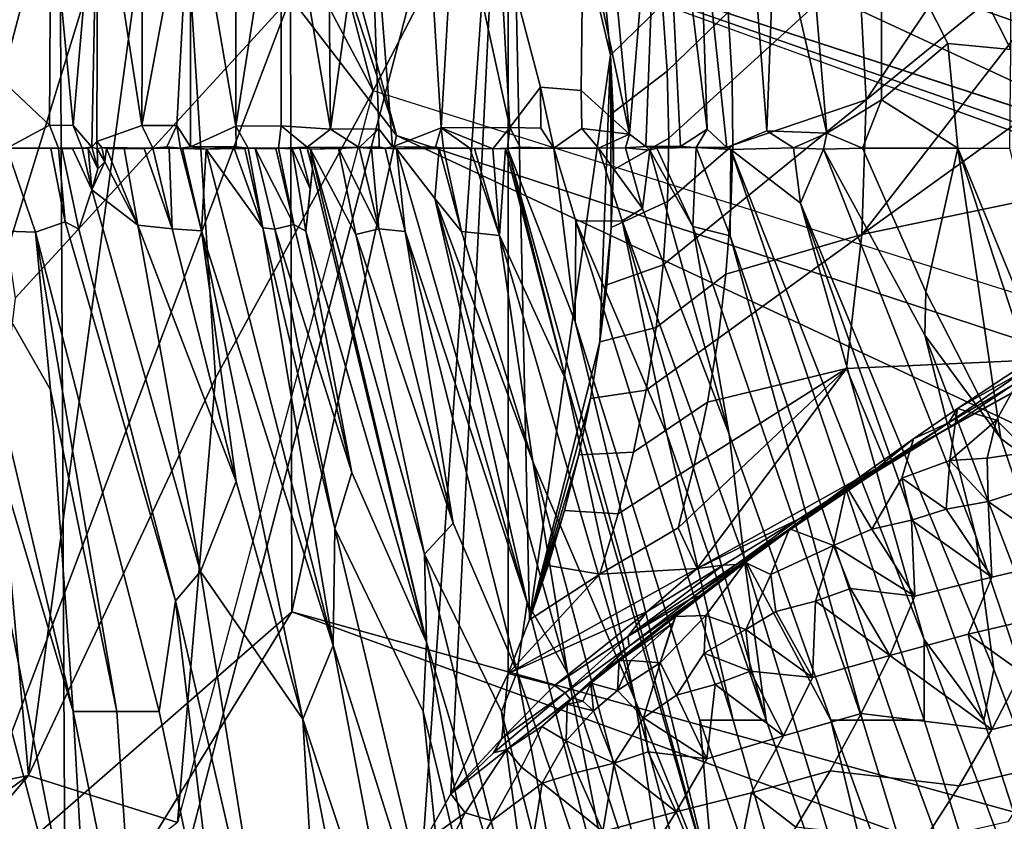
# Model space of a CAD drawing. Header units: millimetres. Extents: x -359 to 363, y -484 to 317.
# Tile 41 of 74: x 20 to 46, y -18 to 3. Entities that reach past the tile are written whole.
import ezdxf

# ---------------------------------------------------------------- set-up
doc = ezdxf.new("R2010")
doc.units = ezdxf.units.MM
doc.layers.add('Layer 01', color=7, linetype='Continuous', true_color=0x000000)

msp = doc.modelspace()

# ---------------------------------------------------------------- linework, layer by layer
at = {"layer": 'Layer 01'}
for points in [[(-0.024, -249.324, 478.999), (22.755, -249.01, 479.032), (20.872, 126.174, 479.028), (-4.469, 126.063, 479.001)], [(49.721, 125.533, 479.137), (20.872, 126.174, 479.028), (22.755, -249.01, 479.032), (51.738, -248.873, 479.149)], [(0.161, -68.421, 399), (-1.931, 105.304, 399.003), (24.164, 104.862, 398.974)], [(48.695, -68.558, 398.888), (0.161, -68.421, 399), (24.164, 104.862, 398.974), (55.413, 104.305, 398.863)], [(27.751, 22.538, 227.615), (-20.753, -28.549, 227.615), (6.164, 34.939, 227.615)], [(27.751, 22.538, 227.615), (29.558, 20.154, 227.615), (-20.753, -28.549, 227.615)], [(29.558, 20.154, 227.615), (30.385, 18.907, 227.615), (-20.753, -28.549, 227.615)], [(31.159, 17.626, 227.615), (-20.753, -28.549, 227.615), (30.385, 18.907, 227.615)], [(31.159, 17.626, 227.615), (31.877, 16.314, 227.615), (-20.753, -28.549, 227.615)], [(30.235, 0.259, 212.316), (28.44, 6.843, 186.519), (24.792, 16.826, 210.568)], [(27.479, 3.847, 227.402), (30.235, 0.259, 212.316), (24.792, 16.826, 210.568)], [(31.877, 16.314, 227.615), (32.54, 14.973, 227.615), (-20.753, -28.549, 227.615)], [(33.146, 13.605, 227.615), (-20.753, -28.549, 227.615), (32.54, 14.973, 227.615)], [(26.236, 14.405, 155.664), (29.628, 1.418, 155.756), (24.411, 11.285, 101.046)], [(26.236, 14.405, 155.664), (32.968, 7.857, 156.191), (29.628, 1.418, 155.756)], [(33.146, 13.605, 227.615), (22.265, -28.018, 227.615), (-20.753, -28.549, 227.615)], [(33.146, 13.605, 227.615), (30.932, -18.155, 227.615), (22.265, -28.018, 227.615)], [(31.652, -16.881, 227.615), (30.932, -18.155, 227.615), (33.146, 13.605, 227.615)], [(31.652, -16.881, 227.615), (33.146, 13.605, 227.615), (33.146, -13.746, 227.615)], [(33.693, -12.353, 227.615), (33.146, 13.605, 227.615), (35.804, 2.352, 227.615)], [(35.671, 3.843, 227.615), (35.804, 2.352, 227.615), (33.146, 13.605, 227.615)], [(33.146, 13.605, 227.615), (33.693, -12.353, 227.615), (33.146, -13.746, 227.615)], [(36.301, 0.293, 337.443), (35.025, 13.766, 324.957), (35.096, 5.975, 332.695)], [(35.025, 13.766, 324.957), (36.301, 0.293, 337.443), (37.115, 10.219, 326.842)], [(18.701, 13.176, 334.186), (18.838, 0.54, 346.777), (21.234, 6.568, 339.873)], [(22.459, 7.937, 338.01), (23.602, 0.518, 344.94), (23.657, 12.584, 332.847)], [(23.657, 12.584, 332.847), (23.602, 0.518, 344.94), (24.883, 7.362, 337.508)], [(26.057, 12.429, 331.871), (24.883, 7.362, 337.508), (26.055, 0.503, 343.799)], [(27.236, 7.995, 335.697), (26.057, 12.429, 331.871), (26.055, 0.503, 343.799)], [(28.402, 12.126, 330.932), (27.236, 7.995, 335.697), (28.517, 0.426, 342.568)], [(29.527, 7.691, 334.72), (28.402, 12.126, 330.932), (28.517, 0.426, 342.568)], [(30.702, 11.685, 330.013), (29.527, 7.691, 334.72), (30.134, -0.04, 342.091), (31.394, 0.46, 340.806)], [(30.702, 11.685, 330.013), (31.394, 0.46, 340.806), (31.77, 6.933, 334.084)], [(17.603, 9.574, 101.19), (24.411, 11.285, 101.046), (19.58, -4.41, 101.13)], [(20.652, -16.398, 101.057), (19.58, -4.41, 101.13), (24.411, 11.285, 101.046)], [(25.521, -6.061, 101.86), (20.652, -16.398, 101.057), (24.411, 11.285, 101.046)], [(25.521, -6.061, 101.86), (24.411, 11.285, 101.046), (29.628, 1.418, 155.756)], [(42.46, 1.187, 249.231), (42.27, 4.697, 249.231), (48.863, 10.705, 271.501)], [(42.46, 1.187, 249.231), (48.863, 10.705, 271.501), (49.5, 6.91, 271.501)], [(39.119, 10.333, 324.976), (38.114, 6.707, 329.502), (38.833, -0.05, 335.623), (39.876, 0.381, 334.226)], [(39.119, 10.333, 324.976), (39.876, 0.381, 334.226), (40.094, 6.156, 328.24)], [(36.301, 0.293, 337.443), (36.729, -0.032, 337.415), (37.115, 10.219, 326.842)], [(37.624, -0.024, 336.657), (37.115, 10.219, 326.842), (36.729, -0.032, 337.415)], [(37.115, 10.219, 326.842), (38.321, 0.419, 335.612), (38.114, 6.707, 329.502)], [(37.115, 10.219, 326.842), (37.624, -0.024, 336.657), (38.321, 0.419, 335.612)], [(18.264, 9.912, 227.048), (20.308, -3.979, 227.266), (27.479, 3.847, 227.402)], [(26.055, 0.503, 343.799), (27.232, 0.511, 343.185), (27.236, 7.995, 335.697)], [(27.236, 7.995, 335.697), (27.232, 0.511, 343.185), (28.517, 0.426, 342.568)], [(21.234, 6.568, 339.873), (21.818, 0.523, 345.687), (22.459, 7.937, 338.01)], [(21.818, 0.523, 345.687), (22.304, -0.043, 346.055), (22.459, 7.937, 338.01)], [(22.459, 7.937, 338.01), (22.304, -0.043, 346.055), (22.432, 0.1, 345.858)], [(22.459, 7.937, 338.01), (22.432, 0.1, 345.858), (23.602, 0.518, 344.94)], [(32.968, 7.857, 156.191), (28.44, 6.843, 186.519), (158.297, -35.488, 128.993)], [(28.517, 0.426, 342.568), (29.777, 0.434, 341.832), (29.527, 7.691, 334.72)], [(30.134, -0.04, 342.091), (29.527, 7.691, 334.72), (29.777, 0.434, 341.832)], [(83.15, -15.453, 147.245), (29.628, 1.418, 155.756), (32.968, 7.857, 156.191)], [(32.968, 7.857, 156.191), (158.297, -35.488, 128.993), (83.15, -15.453, 147.245)], [(23.602, 0.518, 344.94), (24.518, 0.518, 344.524), (24.883, 7.362, 337.508)], [(24.883, 7.362, 337.508), (24.518, 0.518, 344.524), (24.873, -0.039, 344.917)], [(24.883, 7.362, 337.508), (24.873, -0.039, 344.917), (26.055, 0.503, 343.799)], [(31.394, 0.46, 340.806), (33.182, 0.47, 339.598), (31.77, 6.933, 334.084)], [(31.77, 6.933, 334.084), (33.182, 0.47, 339.598), (32.901, 5.644, 334.615)], [(158.297, -35.488, 128.993), (28.44, 6.843, 186.519), (320.207, -95.009, 107.754)], [(198.822, -55.002, 153.526), (28.44, 6.843, 186.519), (30.235, 0.259, 212.316)], [(28.44, 6.843, 186.519), (198.822, -55.002, 153.526), (320.207, -95.009, 107.754)], [(38.833, -0.05, 335.623), (38.114, 6.707, 329.502), (38.321, 0.419, 335.612)], [(49.5, 6.91, 271.501), (49.838, 3.08, 271.501), (42.352, -2.322, 249.231)], [(49.5, 6.91, 271.501), (42.352, -2.322, 249.231), (42.46, 1.187, 249.231)], [(18.838, 0.54, 346.777), (19.959, 1.695, 345.228), (21.234, 6.568, 339.873)], [(21.234, 6.568, 339.873), (19.959, 1.695, 345.228), (21.199, 0.526, 345.929)], [(21.199, 0.526, 345.929), (21.818, 0.523, 345.687), (21.234, 6.568, 339.873)], [(40.094, 6.156, 328.24), (39.876, 0.381, 334.226), (41.434, 0.318, 332.761)], [(40.094, 6.156, 328.24), (41.434, 0.318, 332.761), (41.014, 5.362, 328.13)], [(33.982, 1.52, 337.979), (35.038, 1.433, 337.281), (35.096, 5.975, 332.695), (32.901, 5.644, 334.615)], [(35.096, 5.975, 332.695), (35.038, 1.433, 337.281), (36.301, 0.293, 337.443)], [(42.858, 6.062, 325.491), (41.014, 5.362, 328.13), (41.434, 0.318, 332.761), (42.858, 1.187, 330.366)], [(42.858, 6.062, 325.491), (42.858, 1.187, 330.366), (44.589, 2.654, 326.9)], [(44.589, 2.654, 326.9), (46.226, 2.499, 324.978), (44.589, 5.743, 323.81), (42.858, 6.062, 325.491)], [(33.982, 1.52, 337.979), (32.901, 5.644, 334.615), (33.182, 0.47, 339.598)], [(44.589, 5.743, 323.81), (46.226, 2.499, 324.978), (46.226, 5.413, 322.065)], [(37.283, 1.93, 232.528), (37.159, 3.665, 232.528), (38.69, 5.233, 238.095), (38.872, 3.466, 238.095)], [(42.27, 4.697, 249.231), (38.974, 1.693, 238.095), (38.872, 3.466, 238.095)], [(42.27, 4.697, 249.231), (42.46, 1.187, 249.231), (38.994, 0.009, 238.095), (38.974, 1.693, 238.095)], [(18.37, -20.116, 226.891), (27.479, 3.847, 227.402), (20.308, -3.979, 227.266)], [(27.479, 3.847, 227.402), (18.37, -20.116, 226.891), (27.506, -12.144, 215.16)], [(27.506, -12.144, 215.16), (30.235, 0.259, 212.316), (27.479, 3.847, 227.402)], [(35.804, 2.352, 227.615), (35.671, 3.843, 227.615), (37.159, 3.665, 232.528)], [(35.875, 0.857, 227.615), (35.804, 2.352, 227.615), (37.159, 3.665, 232.528), (37.283, 1.93, 232.528)], [(37.325, 0.191, 232.528), (37.283, 1.93, 232.528), (38.872, 3.466, 238.095), (38.974, 1.693, 238.095)], [(42.352, -2.322, 249.231), (49.838, 3.08, 271.501), (49.874, -0.758, 271.501)], [(42.858, 1.187, 330.366), (44.849, -0.07, 329.307), (44.589, 2.654, 326.9)], [(46.226, 2.499, 324.978), (44.589, 2.654, 326.9), (44.849, -0.07, 329.307), (46.198, -0.082, 327.595)], [(35.527, -5.112, 227.615), (33.693, -12.353, 227.615), (35.804, 2.352, 227.615)], [(35.827, -2.134, 227.615), (35.527, -5.112, 227.615), (35.804, 2.352, 227.615)], [(35.882, -0.639, 227.615), (35.827, -2.134, 227.615), (35.804, 2.352, 227.615)], [(35.804, 2.352, 227.615), (35.875, 0.857, 227.615), (35.882, -0.639, 227.615)], [(37.283, 1.93, 232.528), (37.325, 0.191, 232.528), (35.882, -0.639, 227.615), (35.875, 0.857, 227.615)], [(20.091, -0.071, 346.943), (21.199, 0.526, 345.929), (19.959, 1.695, 345.228), (18.838, 0.54, 346.777)], [(37.289, -1.459, 232.528), (37.325, 0.191, 232.528), (38.974, 1.693, 238.095), (38.994, 0.009, 238.095)], [(29.628, 1.418, 155.756), (24.532, -17.625, 155.25), (25.521, -6.061, 101.86)], [(33.182, 0.47, 339.598), (33.99, 0.448, 339.042), (33.982, 1.52, 337.979)], [(34.333, -0.07, 339.31), (35.056, 0.439, 338.261), (35.038, 1.433, 337.281), (33.982, 1.52, 337.979)], [(34.333, -0.07, 339.31), (33.982, 1.52, 337.979), (33.99, 0.448, 339.042)], [(35.038, 1.433, 337.281), (35.056, 0.439, 338.261), (36.301, 0.293, 337.443)], [(42.46, 1.187, 249.231), (42.352, -2.322, 249.231), (38.811, -3.352, 238.095), (38.939, -1.674, 238.095)], [(42.46, 1.187, 249.231), (38.939, -1.674, 238.095), (38.994, 0.009, 238.095)], [(42.366, -0.07, 332.159), (42.858, 1.187, 330.366), (41.434, 0.318, 332.761)], [(42.366, -0.07, 332.159), (44.849, -0.07, 329.307), (42.858, 1.187, 330.366)], [(21.44, -0.071, 346.431), (21.199, 0.526, 345.929), (20.091, -0.071, 346.943)], [(21.818, 0.523, 345.687), (21.199, 0.526, 345.929), (21.44, -0.071, 346.431), (22.048, -0.071, 346.187)], [(21.818, 0.523, 345.687), (22.048, -0.071, 346.187), (22.304, -0.043, 346.055)], [(23.602, 0.518, 344.94), (22.432, 0.1, 345.858), (22.567, -0.053, 345.955), (23.895, -0.067, 345.394)], [(24.518, 0.518, 344.524), (23.602, 0.518, 344.94), (23.895, -0.067, 345.394), (24.259, -0.04, 345.201)], [(24.259, -0.04, 345.201), (24.614, -0.07, 345.067), (24.518, 0.518, 344.524)], [(24.614, -0.07, 345.067), (24.873, -0.039, 344.917), (24.518, 0.518, 344.524)], [(26.055, 0.503, 343.799), (24.873, -0.039, 344.917), (26.063, -0.04, 344.337)], [(27.232, 0.511, 343.185), (26.055, 0.503, 343.799), (26.374, -0.07, 344.21), (27.164, -0.07, 343.801)], [(26.374, -0.07, 344.21), (26.055, 0.503, 343.799), (26.063, -0.04, 344.337)], [(27.164, -0.07, 343.801), (27.91, -0.047, 343.378), (27.232, 0.511, 343.185)], [(27.232, 0.511, 343.185), (27.91, -0.047, 343.378), (28.517, 0.426, 342.568)], [(27.506, -12.144, 215.16), (99.661, -32.152, 190.86), (30.235, 0.259, 212.316)], [(29.266, -0.058, 342.626), (28.517, 0.426, 342.568), (27.91, -0.047, 343.378)], [(28.517, 0.426, 342.568), (29.266, -0.058, 342.626), (29.777, 0.434, 341.832)], [(29.777, 0.434, 341.832), (29.266, -0.058, 342.626), (29.787, -0.035, 342.292)], [(29.939, -0.07, 342.236), (30.134, -0.04, 342.091), (29.777, 0.434, 341.832), (29.787, -0.035, 342.292)], [(31.394, 0.46, 340.806), (30.134, -0.04, 342.091), (31.251, -0.042, 341.395)], [(198.822, -55.002, 153.526), (30.235, 0.259, 212.316), (99.661, -32.152, 190.86)], [(31.461, -0.07, 341.288), (31.394, 0.46, 340.806), (31.251, -0.042, 341.395)], [(33.182, 0.47, 339.598), (31.394, 0.46, 340.806), (32.745, -0.087, 340.449)], [(32.745, -0.087, 340.449), (31.394, 0.46, 340.806), (32.143, -0.07, 340.841)], [(32.143, -0.07, 340.841), (31.394, 0.46, 340.806), (31.461, -0.07, 341.288)], [(33.182, 0.47, 339.598), (32.745, -0.087, 340.449), (33.123, -0.07, 340.175)], [(33.182, 0.47, 339.598), (33.123, -0.07, 340.175), (33.45, -0.043, 339.919)], [(33.99, 0.448, 339.042), (33.182, 0.47, 339.598), (33.45, -0.043, 339.919), (34.333, -0.07, 339.31)], [(35.056, 0.439, 338.261), (34.333, -0.07, 339.31), (35.495, -0.071, 338.436)], [(36.301, 0.293, 337.443), (35.056, 0.439, 338.261), (35.495, -0.071, 338.436)], [(35.495, -0.071, 338.436), (36.198, -0.06, 337.872), (36.301, 0.293, 337.443)], [(36.301, 0.293, 337.443), (36.198, -0.06, 337.872), (36.729, -0.032, 337.415)], [(37.624, -0.024, 336.657), (38.034, -0.056, 336.337), (38.321, 0.419, 335.612)], [(38.321, 0.419, 335.612), (38.034, -0.056, 336.337), (38.833, -0.05, 335.623)], [(40.566, -0.06, 334.004), (39.876, 0.381, 334.226), (38.833, -0.05, 335.623), (38.938, -0.104, 335.573)], [(39.876, 0.381, 334.226), (40.566, -0.06, 334.004), (41.434, 0.318, 332.761)], [(41.434, 0.318, 332.761), (40.566, -0.06, 334.004), (41.348, -0.098, 333.25)], [(41.348, -0.098, 333.25), (42.366, -0.07, 332.159), (41.434, 0.318, 332.761)], [(22.432, 0.1, 345.858), (22.304, -0.043, 346.055), (22.443, -0.085, 346.036)], [(22.567, -0.053, 345.955), (22.432, 0.1, 345.858), (22.443, -0.085, 346.036)], [(35.827, -2.134, 227.615), (35.882, -0.639, 227.615), (37.325, 0.191, 232.528), (37.289, -1.459, 232.528)], [(37.179, -3.105, 232.528), (37.289, -1.459, 232.528), (38.994, 0.009, 238.095), (38.939, -1.674, 238.095)], [(18.785, -0.07, 347.403), (18.837, -2.187, 348.518), (20.835, -2.255, 347.867), (20.091, -0.071, 346.943)], [(21.236, -0.083, 346.521), (21.44, -0.071, 346.431), (20.091, -0.071, 346.943)], [(20.835, -2.255, 347.867), (21.609, -1.988, 347.433), (21.236, -0.083, 346.521), (20.091, -0.071, 346.943)], [(21.236, -0.083, 346.521), (21.609, -1.988, 347.433), (21.44, -0.071, 346.431)], [(22.048, -0.071, 346.187), (21.44, -0.071, 346.431), (21.798, -0.083, 346.296)], [(21.44, -0.071, 346.431), (21.519, -0.083, 346.407), (21.798, -0.083, 346.296)], [(21.44, -0.071, 346.431), (21.609, -1.988, 347.433), (21.969, -2.176, 347.396), (21.519, -0.083, 346.407)], [(21.969, -2.176, 347.396), (22.306, -1.153, 346.689), (21.798, -0.083, 346.296), (21.519, -0.083, 346.407)], [(21.798, -0.083, 346.296), (22.306, -1.153, 346.689), (22.048, -0.071, 346.187)], [(22.21, -0.083, 346.128), (22.304, -0.043, 346.055), (22.048, -0.071, 346.187)], [(22.048, -0.071, 346.187), (22.306, -1.153, 346.689), (22.21, -0.083, 346.128)], [(22.21, -0.083, 346.128), (22.461, -0.607, 346.321), (22.304, -0.043, 346.055)], [(22.306, -1.153, 346.689), (22.461, -0.607, 346.321), (22.21, -0.083, 346.128)], [(22.443, -0.085, 346.036), (22.304, -0.043, 346.055), (22.461, -0.607, 346.321)], [(22.64, -0.427, 346.145), (22.567, -0.053, 345.955), (22.443, -0.085, 346.036)], [(22.443, -0.085, 346.036), (22.461, -0.607, 346.321), (22.64, -0.427, 346.145)], [(23.895, -0.067, 345.394), (22.567, -0.053, 345.955), (23.147, -0.083, 345.733)], [(22.567, -0.053, 345.955), (22.682, -0.083, 345.932), (23.147, -0.083, 345.733)], [(22.567, -0.053, 345.955), (22.64, -0.427, 346.145), (22.682, -0.083, 345.932)], [(22.64, -0.427, 346.145), (23.498, -2.076, 346.722), (22.682, -0.083, 345.932)], [(23.147, -0.083, 345.733), (22.682, -0.083, 345.932), (23.498, -2.076, 346.722)], [(23.895, -0.067, 345.394), (23.147, -0.083, 345.733), (23.666, -0.083, 345.506)], [(24.392, -2.171, 346.393), (23.666, -0.083, 345.506), (23.147, -0.083, 345.733), (23.498, -2.076, 346.722)], [(23.895, -0.067, 345.394), (23.666, -0.083, 345.506), (24.392, -2.171, 346.393)], [(23.895, -0.067, 345.394), (24.614, -0.07, 345.067), (24.259, -0.04, 345.201)], [(24.614, -0.07, 345.067), (23.895, -0.067, 345.394), (24.315, -0.084, 345.213)], [(23.895, -0.067, 345.394), (24.392, -2.171, 346.393), (24.315, -0.084, 345.213)], [(25.163, -2.226, 346.076), (24.614, -0.07, 345.067), (24.315, -0.084, 345.213), (24.392, -2.171, 346.393)], [(24.873, -0.039, 344.917), (24.614, -0.07, 345.067), (24.665, -0.083, 345.052)], [(24.614, -0.07, 345.067), (25.163, -2.226, 346.076), (24.665, -0.083, 345.052)], [(24.873, -0.039, 344.917), (24.665, -0.083, 345.052), (25.277, -0.094, 344.769)], [(25.163, -2.226, 346.076), (25.277, -0.094, 344.769), (24.665, -0.083, 345.052)], [(24.873, -0.039, 344.917), (25.277, -0.094, 344.769), (26.063, -0.04, 344.337)], [(25.163, -2.226, 346.076), (28.583, -13.015, 350.854), (25.277, -0.094, 344.769)], [(26.374, -0.07, 344.21), (26.063, -0.04, 344.337), (25.277, -0.094, 344.769)], [(26.374, -0.07, 344.21), (25.277, -0.094, 344.769), (26.011, -0.083, 344.401)], [(26.011, -0.083, 344.401), (25.277, -0.094, 344.769), (26.756, -2.145, 345.274)], [(26.756, -2.145, 345.274), (25.277, -0.094, 344.769), (28.583, -13.015, 350.854)], [(26.374, -0.07, 344.21), (26.011, -0.083, 344.401), (26.289, -0.083, 344.261)], [(26.756, -2.145, 345.274), (26.289, -0.083, 344.261), (26.011, -0.083, 344.401)], [(26.289, -0.083, 344.261), (26.756, -2.145, 345.274), (26.374, -0.07, 344.21)], [(27.164, -0.07, 343.801), (26.374, -0.07, 344.21), (26.56, -0.084, 344.124)], [(26.374, -0.07, 344.21), (26.756, -2.145, 345.274), (27.064, -2.177, 345.136), (26.56, -0.084, 344.124)], [(27.164, -0.07, 343.801), (26.56, -0.084, 344.124), (27.092, -0.083, 343.847)], [(27.566, -2.062, 344.811), (27.092, -0.083, 343.847), (26.56, -0.084, 344.124)], [(27.064, -2.177, 345.136), (27.566, -2.062, 344.811), (26.56, -0.084, 344.124)], [(27.092, -0.083, 343.847), (27.566, -2.062, 344.811), (27.164, -0.07, 343.801)], [(27.164, -0.07, 343.801), (27.722, -0.07, 343.502), (27.91, -0.047, 343.378)], [(27.523, -0.085, 343.619), (27.722, -0.07, 343.502), (27.164, -0.07, 343.801)], [(27.164, -0.07, 343.801), (27.566, -2.062, 344.811), (27.878, -2.23, 344.75), (27.523, -0.085, 343.619)], [(27.523, -0.085, 343.619), (27.987, -1.132, 344.019), (27.722, -0.07, 343.502)], [(27.878, -2.23, 344.75), (27.987, -1.132, 344.019), (27.523, -0.085, 343.619)], [(27.907, -0.084, 343.41), (27.91, -0.047, 343.378), (27.722, -0.07, 343.502)], [(27.907, -0.084, 343.41), (27.722, -0.07, 343.502), (27.987, -1.132, 344.019), (28.045, -0.612, 343.665)], [(27.907, -0.084, 343.41), (28.045, -0.612, 343.665), (27.91, -0.047, 343.378)], [(27.91, -0.047, 343.378), (27.992, -0.093, 343.366), (29.266, -0.058, 342.626)], [(27.91, -0.047, 343.378), (28.045, -0.612, 343.665), (27.992, -0.093, 343.366)], [(29.266, -0.058, 342.626), (27.992, -0.093, 343.366), (28.726, -0.084, 342.954)], [(29.172, -2.317, 344.111), (28.726, -0.084, 342.954), (27.992, -0.093, 343.366)], [(27.992, -0.093, 343.366), (28.045, -0.612, 343.665), (31.013, -12.927, 349.7)], [(31.013, -12.927, 349.7), (30.968, -10.638, 348.329), (27.992, -0.093, 343.366)], [(29.172, -2.317, 344.111), (27.992, -0.093, 343.366), (30.968, -10.638, 348.329)], [(28.726, -0.084, 342.954), (29.776, -2.171, 343.68), (29.266, -0.058, 342.626)], [(29.776, -2.171, 343.68), (28.726, -0.084, 342.954), (29.172, -2.317, 344.111)], [(29.787, -0.035, 342.292), (29.266, -0.058, 342.626), (29.939, -0.07, 342.236)], [(29.266, -0.058, 342.626), (29.58, -0.083, 342.458), (29.939, -0.07, 342.236)], [(29.266, -0.058, 342.626), (29.776, -2.171, 343.68), (29.58, -0.083, 342.458)], [(30.462, -2.239, 343.327), (29.939, -0.07, 342.236), (29.58, -0.083, 342.458), (29.776, -2.171, 343.68)], [(30.134, -0.04, 342.091), (29.939, -0.07, 342.236), (30.233, -0.09, 342.068)], [(30.233, -0.09, 342.068), (29.939, -0.07, 342.236), (30.462, -2.239, 343.327)], [(31.251, -0.042, 341.395), (30.134, -0.04, 342.091), (30.233, -0.09, 342.068)], [(30.233, -0.09, 342.068), (31.461, -0.07, 341.288), (31.251, -0.042, 341.395)], [(30.233, -0.09, 342.068), (31.349, -0.083, 341.371), (31.461, -0.07, 341.288)], [(31.234, -1.384, 342.305), (31.349, -0.083, 341.371), (30.233, -0.09, 342.068)], [(33.64, -11.896, 347.716), (30.233, -0.09, 342.068), (30.462, -2.239, 343.327)], [(31.234, -1.384, 342.305), (30.233, -0.09, 342.068), (33.64, -11.896, 347.716)], [(31.924, -2.238, 342.441), (31.349, -0.083, 341.371), (31.234, -1.384, 342.305)], [(31.461, -0.07, 341.288), (31.349, -0.083, 341.371), (31.924, -2.238, 342.441)], [(31.924, -2.238, 342.441), (32.917, -2.343, 341.876), (32.143, -0.07, 340.841), (31.461, -0.07, 341.288)], [(32.266, -0.083, 340.769), (32.745, -0.087, 340.449), (32.143, -0.07, 340.841)], [(32.266, -0.083, 340.769), (32.143, -0.07, 340.841), (32.917, -2.343, 341.876)], [(32.917, -2.343, 341.876), (32.745, -0.087, 340.449), (32.266, -0.083, 340.769)], [(32.745, -0.087, 340.449), (33.07, -0.081, 340.221), (33.123, -0.07, 340.175)], [(32.917, -2.343, 341.876), (33.07, -0.081, 340.221), (32.745, -0.087, 340.449)], [(34.64, -6.102, 343.308), (33.07, -0.081, 340.221), (32.917, -2.343, 341.876)], [(33.07, -0.081, 340.221), (34.64, -6.102, 343.308), (33.123, -0.07, 340.175)], [(33.45, -0.043, 339.919), (33.123, -0.07, 340.175), (34.333, -0.07, 339.31)], [(34.333, -0.07, 339.31), (33.123, -0.07, 340.175), (34.887, -4.594, 342.111)], [(34.887, -4.594, 342.111), (33.123, -0.07, 340.175), (38.525, -19.569, 349.979)], [(34.64, -6.102, 343.308), (38.525, -19.569, 349.979), (33.123, -0.07, 340.175)], [(35.495, -0.071, 338.436), (34.333, -0.07, 339.31), (34.901, -1.975, 340.257), (36.105, -1.967, 339.357)], [(34.887, -4.594, 342.111), (34.901, -1.975, 340.257), (34.333, -0.07, 339.31)], [(36.198, -0.06, 337.872), (35.495, -0.071, 338.436), (36.641, -1.643, 338.701)], [(36.105, -1.967, 339.357), (36.641, -1.643, 338.701), (35.495, -0.071, 338.436)], [(36.198, -0.06, 337.872), (36.832, -0.122, 337.406), (36.729, -0.032, 337.415)], [(36.832, -0.122, 337.406), (36.198, -0.06, 337.872), (36.641, -1.643, 338.701)], [(36.832, -0.122, 337.406), (36.641, -1.643, 338.701), (38.893, -7.516, 341.306)], [(37.624, -0.024, 336.657), (36.729, -0.032, 337.415), (38.034, -0.056, 336.337)], [(36.729, -0.032, 337.415), (37.015, -0.07, 337.215), (38.034, -0.056, 336.337)], [(36.729, -0.032, 337.415), (36.832, -0.122, 337.406), (37.015, -0.07, 337.215)], [(37.95, -2.108, 337.995), (37.015, -0.07, 337.215), (36.832, -0.122, 337.406)], [(38.893, -7.516, 341.306), (37.95, -2.108, 337.995), (36.832, -0.122, 337.406)], [(38.034, -0.056, 336.337), (37.015, -0.07, 337.215), (37.95, -2.108, 337.995)], [(38.034, -0.056, 336.337), (37.95, -2.108, 337.995), (38.924, -2.354, 337.357)], [(38.938, -0.104, 335.573), (38.833, -0.05, 335.623), (38.034, -0.056, 336.337)], [(38.938, -0.104, 335.573), (38.034, -0.056, 336.337), (38.924, -2.354, 337.357)], [(43.174, -14.961, 343.519), (43.972, -14.961, 342.85), (38.938, -0.104, 335.573), (38.924, -2.354, 337.357)], [(38.938, -0.104, 335.573), (40.75, -1.499, 335.008), (40.566, -0.06, 334.004)], [(43.969, -12.862, 341.195), (38.938, -0.104, 335.573), (43.972, -14.961, 342.85)], [(43.969, -12.862, 341.195), (40.75, -1.499, 335.008), (38.938, -0.104, 335.573)], [(40.566, -0.06, 334.004), (40.75, -1.499, 335.008), (41.348, -0.098, 333.25)], [(41.348, -0.098, 333.25), (40.75, -1.499, 335.008), (45.788, -13.644, 340.127), (45.316, -10.176, 337.697)], [(43.988, -4.937, 334.618), (44.013, -3.814, 333.619), (42.366, -0.07, 332.159), (41.348, -0.098, 333.25)], [(45.316, -10.176, 337.697), (43.988, -4.937, 334.618), (41.348, -0.098, 333.25)], [(44.849, -0.07, 329.307), (42.366, -0.07, 332.159), (44.013, -3.814, 333.619)], [(45.963, -7.627, 334.8), (44.849, -0.07, 329.307), (44.013, -3.814, 333.619)], [(46.198, -0.082, 327.595), (44.849, -0.07, 329.307), (48.391, -8.692, 332.858)], [(48.391, -8.692, 332.858), (44.849, -0.07, 329.307), (47.775, -8.972, 333.887)], [(44.849, -0.07, 329.307), (45.963, -7.627, 334.8), (47.775, -8.972, 333.887)], [(22.64, -0.427, 346.145), (22.461, -0.607, 346.321), (22.306, -1.153, 346.689)], [(22.306, -1.153, 346.689), (23.498, -2.076, 346.722), (22.64, -0.427, 346.145)], [(31.013, -12.927, 349.7), (28.045, -0.612, 343.665), (27.878, -2.23, 344.75)], [(27.878, -2.23, 344.75), (28.045, -0.612, 343.665), (27.987, -1.132, 344.019)], [(41.949, -5.803, 249.231), (42.352, -2.322, 249.231), (49.874, -0.758, 271.501), (47.891, -5.54, 266.916)], [(22.306, -1.153, 346.689), (21.969, -2.176, 347.396), (24.481, -11.855, 351.817), (25.133, -11.088, 351.153)], [(25.133, -11.088, 351.153), (23.498, -2.076, 346.722), (22.306, -1.153, 346.689)], [(34.684, -13.726, 348.316), (33.787, -8.228, 345.257), (31.234, -1.384, 342.305)], [(33.64, -11.896, 347.716), (34.684, -13.726, 348.316), (31.234, -1.384, 342.305)], [(31.924, -2.238, 342.441), (31.234, -1.384, 342.305), (33.787, -8.228, 345.257)], [(35.709, -3.626, 227.615), (35.827, -2.134, 227.615), (37.289, -1.459, 232.528), (37.179, -3.105, 232.528)], [(45.788, -13.644, 340.127), (40.75, -1.499, 335.008), (45.526, -14.961, 341.459)], [(43.969, -12.862, 341.195), (45.526, -14.961, 341.459), (40.75, -1.499, 335.008)], [(36.641, -1.643, 338.701), (36.105, -1.967, 339.357), (39.287, -10.734, 343.372), (38.893, -7.516, 341.306)], [(36.995, -4.744, 232.528), (37.179, -3.105, 232.528), (38.939, -1.674, 238.095), (38.811, -3.352, 238.095)], [(21.609, -1.988, 347.433), (20.835, -2.255, 347.867), (24.059, -14.74, 353.543), (24.481, -11.855, 351.817)], [(24.481, -11.855, 351.817), (21.969, -2.176, 347.396), (21.609, -1.988, 347.433)], [(38.127, -14.961, 347.13), (38.996, -14.961, 346.577), (34.901, -1.975, 340.257), (34.887, -4.594, 342.111)], [(37.271, -7.516, 342.509), (36.105, -1.967, 339.357), (34.901, -1.975, 340.257)], [(37.271, -7.516, 342.509), (34.901, -1.975, 340.257), (38.996, -14.961, 346.577)], [(39.854, -14.961, 346.004), (36.105, -1.967, 339.357), (37.271, -7.516, 342.509)], [(39.287, -10.734, 343.372), (36.105, -1.967, 339.357), (39.854, -14.961, 346.004)], [(18.837, -2.187, 348.518), (18.323, -3.019, 349.12), (21.821, -14.74, 354.247)], [(21.821, -14.74, 354.247), (21.224, -6.365, 349.964), (18.837, -2.187, 348.518)], [(18.837, -2.187, 348.518), (21.224, -6.365, 349.964), (20.835, -2.255, 347.867)], [(20.835, -2.255, 347.867), (21.224, -6.365, 349.964), (22.958, -14.74, 353.9)], [(22.958, -14.74, 353.9), (24.059, -14.74, 353.543), (20.835, -2.255, 347.867)], [(26.057, -8.751, 349.46), (23.498, -2.076, 346.722), (25.133, -11.088, 351.153)], [(26.057, -8.751, 349.46), (24.392, -2.171, 346.393), (23.498, -2.076, 346.722)], [(25.163, -2.226, 346.076), (24.392, -2.171, 346.393), (26.057, -8.751, 349.46)], [(27.8, -14.934, 352.285), (28.583, -13.015, 350.854), (25.163, -2.226, 346.076)], [(26.057, -8.751, 349.46), (27.8, -14.934, 352.285), (25.163, -2.226, 346.076)], [(28.583, -13.015, 350.854), (28.633, -9.971, 349.045), (26.756, -2.145, 345.274)], [(27.064, -2.177, 345.136), (26.756, -2.145, 345.274), (28.633, -9.971, 349.045)], [(29.076, -8.517, 347.969), (27.566, -2.062, 344.811), (27.064, -2.177, 345.136)], [(28.633, -9.971, 349.045), (29.076, -8.517, 347.969), (27.064, -2.177, 345.136)], [(27.878, -2.23, 344.75), (27.566, -2.062, 344.811), (29.076, -8.517, 347.969)], [(29.076, -8.517, 347.969), (31.013, -12.927, 349.7), (27.878, -2.23, 344.75)], [(29.172, -2.317, 344.111), (31.711, -9.835, 347.45), (29.776, -2.171, 343.68)], [(30.462, -2.239, 343.327), (29.776, -2.171, 343.68), (31.711, -9.835, 347.45)], [(33.379, -13.7, 348.995), (33.64, -11.896, 347.716), (30.462, -2.239, 343.327)], [(31.711, -9.835, 347.45), (33.379, -13.7, 348.995), (30.462, -2.239, 343.327)], [(33.787, -8.228, 345.257), (32.917, -2.343, 341.876), (31.924, -2.238, 342.441)], [(35.827, -2.134, 227.615), (35.709, -3.626, 227.615), (35.527, -5.112, 227.615)], [(38.924, -2.354, 337.357), (37.95, -2.108, 337.995), (42.362, -14.961, 344.169)], [(41.538, -14.961, 344.8), (42.362, -14.961, 344.169), (37.95, -2.108, 337.995), (38.893, -7.516, 341.306)], [(30.968, -10.638, 348.329), (31.711, -9.835, 347.45), (29.172, -2.317, 344.111)], [(34.64, -6.102, 343.308), (32.917, -2.343, 341.876), (36.451, -14.44, 347.784)], [(33.787, -8.228, 345.257), (36.451, -14.44, 347.784), (32.917, -2.343, 341.876)], [(42.352, -2.322, 249.231), (41.949, -5.803, 249.231), (38.334, -6.681, 238.095), (38.609, -5.023, 238.095)], [(42.352, -2.322, 249.231), (38.609, -5.023, 238.095), (38.811, -3.352, 238.095)], [(42.362, -14.961, 344.169), (43.174, -14.961, 343.519), (38.924, -2.354, 337.357)], [(22.298, -23.115, 358.489), (21.821, -14.74, 354.247), (18.323, -3.019, 349.12)], [(22.298, -23.115, 358.489), (18.323, -3.019, 349.12), (19.04, -10.828, 352.993)], [(37.179, -3.105, 232.528), (36.995, -4.744, 232.528), (35.527, -5.112, 227.615), (35.709, -3.626, 227.615)], [(36.738, -6.373, 232.528), (36.995, -4.744, 232.528), (38.811, -3.352, 238.095), (38.609, -5.023, 238.095)], [(43.988, -4.937, 334.618), (45.963, -7.627, 334.8), (44.013, -3.814, 333.619)], [(19.58, -4.41, 101.13), (20.652, -16.398, 101.057), (8.772, -18.808, 101.092)], [(34.887, -4.594, 342.111), (38.525, -19.569, 349.979), (38.127, -14.961, 347.13)], [(36.995, -4.744, 232.528), (36.738, -6.373, 232.528), (35.283, -6.588, 227.615), (35.527, -5.112, 227.615)], [(35.527, -5.112, 227.615), (35.283, -6.588, 227.615), (33.693, -12.353, 227.615)], [(36.408, -7.988, 232.528), (36.738, -6.373, 232.528), (38.609, -5.023, 238.095), (38.334, -6.681, 238.095)], [(51.966, -29.852, 347.525), (53.497, -29.852, 345.927), (43.988, -4.937, 334.618), (45.316, -10.176, 337.697)], [(53.497, -29.852, 345.927), (45.963, -7.627, 334.8), (43.988, -4.937, 334.618)], [(47.891, -5.54, 266.916), (42.976, -8.275, 253.816), (41.949, -5.803, 249.231)], [(42.976, -8.275, 253.816), (47.891, -5.54, 266.916), (44.67, -7.307, 260.366)], [(47.891, -5.54, 266.916), (46.272, -6.244, 265.852), (44.67, -7.307, 260.366)], [(46.556, -5.873, 268.468), (46.709, -5.606, 270.144), (44.839, -6.846, 265.458)], [(45.852, -7.149, 269.237), (44.839, -6.846, 265.458), (46.709, -5.606, 270.144)], [(45.852, -7.149, 269.237), (46.709, -5.606, 270.144), (47.407, -6.62, 273.562), (46.69, -7.981, 273.111)], [(41.949, -5.803, 249.231), (37.568, -9.952, 238.095), (37.987, -8.326, 238.095)], [(38.061, -11.011, 240.715), (37.568, -9.952, 238.095), (41.949, -5.803, 249.231)], [(41.949, -5.803, 249.231), (37.987, -8.326, 238.095), (38.334, -6.681, 238.095)], [(41.949, -5.803, 249.231), (42.976, -8.275, 253.816), (38.061, -11.011, 240.715)], [(46.272, -6.244, 265.852), (46.556, -5.873, 268.468), (44.606, -7.219, 262.509)], [(46.556, -5.873, 268.468), (44.839, -6.846, 265.458), (44.606, -7.219, 262.509)], [(20.652, -16.398, 101.057), (25.521, -6.061, 101.86), (24.532, -17.625, 155.25)], [(36.451, -14.44, 347.784), (38.525, -19.569, 349.979), (34.64, -6.102, 343.308)], [(21.821, -14.74, 354.247), (22.958, -14.74, 353.9), (21.224, -6.365, 349.964)], [(36.738, -6.373, 232.528), (36.408, -7.988, 232.528), (34.977, -8.053, 227.615), (35.283, -6.588, 227.615)], [(46.272, -6.244, 265.852), (44.606, -7.219, 262.509), (44.67, -7.307, 260.366)], [(35.283, -6.588, 227.615), (34.977, -8.053, 227.615), (33.693, -12.353, 227.615)], [(36.005, -9.587, 232.528), (36.408, -7.988, 232.528), (38.334, -6.681, 238.095), (37.987, -8.326, 238.095)], [(43.697, -7.637, 262.501), (44.839, -6.846, 265.458), (44.641, -8.2, 266.551), (43.389, -8.663, 262.8)], [(44.839, -6.846, 265.458), (43.697, -7.637, 262.501), (44.606, -7.219, 262.509)], [(44.641, -8.2, 266.551), (44.839, -6.846, 265.458), (45.852, -7.149, 269.237)], [(45.852, -7.149, 269.237), (45.611, -8.141, 269.786), (44.641, -8.2, 266.551)], [(45.611, -8.141, 269.786), (45.852, -7.149, 269.237), (46.69, -7.981, 273.111)], [(44.606, -7.219, 262.509), (43.697, -7.637, 262.501), (42.569, -8.548, 257.637)], [(44.606, -7.219, 262.509), (42.569, -8.548, 257.637), (42.943, -8.337, 257.637)], [(42.692, -8.513, 254.907), (44.67, -7.307, 260.366), (42.943, -8.337, 257.637)], [(44.67, -7.307, 260.366), (42.692, -8.513, 254.907), (42.976, -8.275, 253.816)], [(44.67, -7.307, 260.366), (44.606, -7.219, 262.509), (42.943, -8.337, 257.637)], [(38.996, -14.961, 346.577), (39.854, -14.961, 346.004), (37.271, -7.516, 342.509)], [(39.287, -10.734, 343.372), (41.538, -14.961, 344.8), (38.893, -7.516, 341.306)], [(43.697, -7.637, 262.501), (41.949, -8.879, 257.791), (42.569, -8.548, 257.637)], [(41.949, -8.879, 257.791), (43.697, -7.637, 262.501), (43.389, -8.663, 262.8), (42.609, -9.986, 261.948)], [(53.497, -29.852, 345.927), (47.775, -8.972, 333.887), (45.963, -7.627, 334.8)], [(34.977, -8.053, 227.615), (34.61, -9.504, 227.615), (33.693, -12.353, 227.615)], [(36.408, -7.988, 232.528), (36.005, -9.587, 232.528), (34.61, -9.504, 227.615), (34.977, -8.053, 227.615)], [(43.389, -8.663, 262.8), (44.641, -8.2, 266.551), (44.546, -9.469, 268.12)], [(44.546, -9.469, 268.12), (44.641, -8.2, 266.551), (45.641, -9.271, 271.579)], [(44.641, -8.2, 266.551), (45.611, -8.141, 269.786), (45.641, -9.271, 271.579)], [(46.519, -8.979, 274.048), (45.641, -9.271, 271.579), (45.611, -8.141, 269.786), (46.69, -7.981, 273.111)], [(37.763, -23.115, 352.678), (33.787, -8.228, 345.257), (34.684, -13.726, 348.316)], [(37.763, -23.115, 352.678), (36.451, -14.44, 347.784), (33.787, -8.228, 345.257)], [(35.532, -11.165, 232.528), (36.005, -9.587, 232.528), (37.987, -8.326, 238.095), (37.568, -9.952, 238.095)], [(38.061, -11.011, 240.715), (42.976, -8.275, 253.816), (40.714, -9.719, 249.449)], [(42.943, -8.337, 257.637), (42.569, -8.548, 257.637), (39.935, -10.374, 249.881)], [(42.943, -8.337, 257.637), (39.935, -10.374, 249.881), (41.036, -9.606, 252.182)], [(42.976, -8.275, 253.816), (42.692, -8.513, 254.907), (40.714, -9.719, 249.449)], [(42.943, -8.337, 257.637), (41.036, -9.606, 252.182), (42.692, -8.513, 254.907)], [(29.076, -8.517, 347.969), (28.633, -9.971, 349.045), (30.929, -14.74, 350.831), (31.013, -12.927, 349.7)], [(39.935, -10.374, 249.881), (42.569, -8.548, 257.637), (40.746, -9.809, 253.389)], [(40.714, -9.719, 249.449), (42.692, -8.513, 254.907), (41.036, -9.606, 252.182)], [(42.569, -8.548, 257.637), (41.949, -8.879, 257.791), (40.746, -9.809, 253.389)], [(42.609, -9.986, 261.948), (43.389, -8.663, 262.8), (43.639, -9.757, 265.354)], [(44.546, -9.469, 268.12), (43.639, -9.757, 265.354), (43.389, -8.663, 262.8)], [(25.133, -11.088, 351.153), (27.8, -14.934, 352.285), (26.057, -8.751, 349.46)], [(41.949, -8.879, 257.791), (40.469, -9.979, 253.705), (40.746, -9.809, 253.389)], [(40.469, -9.979, 253.705), (41.949, -8.879, 257.791), (41.612, -10.419, 258.88)], [(42.609, -9.986, 261.948), (41.612, -10.419, 258.88), (41.949, -8.879, 257.791)], [(47.773, -10.763, 281.153), (45.641, -9.271, 271.579), (46.519, -8.979, 274.048)], [(45.734, -11.237, 275.278), (43.639, -9.757, 265.354), (44.546, -9.469, 268.12)], [(44.546, -9.469, 268.12), (45.641, -9.271, 271.579), (45.734, -11.237, 275.278)], [(47.773, -10.763, 281.153), (45.734, -11.237, 275.278), (45.641, -9.271, 271.579)], [(33.693, -12.353, 227.615), (34.61, -9.504, 227.615), (34.181, -10.938, 227.615)], [(34.181, -10.938, 227.615), (34.61, -9.504, 227.615), (36.005, -9.587, 232.528), (35.532, -11.165, 232.528)], [(40.714, -9.719, 249.449), (38.736, -10.925, 243.99), (38.061, -11.011, 240.715)], [(38.736, -10.925, 243.99), (40.714, -9.719, 249.449), (39.074, -10.911, 246.578)], [(40.714, -9.719, 249.449), (41.036, -9.606, 252.182), (39.074, -10.911, 246.578)], [(41.036, -9.606, 252.182), (39.935, -10.374, 249.881), (39.074, -10.911, 246.578)], [(31.783, -23.115, 355.39), (28.633, -9.971, 349.045), (28.583, -13.015, 350.854)], [(31.783, -23.115, 355.39), (30.929, -14.74, 350.831), (28.633, -9.971, 349.045)], [(31.711, -9.835, 347.45), (30.968, -10.638, 348.329), (32.972, -14.74, 349.851), (33.379, -13.7, 348.995)], [(38.061, -11.011, 240.715), (35.532, -11.165, 232.528), (37.568, -9.952, 238.095)], [(39.935, -10.374, 249.881), (40.746, -9.809, 253.389), (38.14, -11.716, 245.943)], [(38.14, -11.716, 245.943), (40.746, -9.809, 253.389), (39.314, -10.856, 250.433)], [(40.746, -9.809, 253.389), (40.469, -9.979, 253.705), (39.314, -10.856, 250.433)], [(39.978, -11.17, 253.712), (39.314, -10.856, 250.433), (40.469, -9.979, 253.705)], [(39.978, -11.17, 253.712), (40.469, -9.979, 253.705), (41.612, -10.419, 258.88)], [(43.732, -11.735, 269.158), (41.612, -10.419, 258.88), (42.609, -9.986, 261.948)], [(42.609, -9.986, 261.948), (43.639, -9.757, 265.354), (43.732, -11.735, 269.158)], [(45.734, -11.237, 275.278), (43.732, -11.735, 269.158), (43.639, -9.757, 265.354)], [(51.966, -29.852, 347.525), (45.316, -10.176, 337.697), (45.788, -13.644, 340.127)], [(37.878, -11.809, 243.99), (39.935, -10.374, 249.881), (38.14, -11.716, 245.943)], [(39.074, -10.911, 246.578), (39.935, -10.374, 249.881), (37.878, -11.809, 243.99)], [(39.978, -11.17, 253.712), (41.612, -10.419, 258.88), (41.143, -11.866, 259.613), (40.113, -12.132, 256.007)], [(42.055, -11.532, 262.527), (41.143, -11.866, 259.613), (41.612, -10.419, 258.88)], [(42.055, -11.532, 262.527), (41.612, -10.419, 258.88), (43.732, -11.735, 269.158)], [(34.081, -23.115, 354.423), (32.972, -14.74, 349.851), (30.968, -10.638, 348.329)], [(34.081, -23.115, 354.423), (30.968, -10.638, 348.329), (31.013, -12.927, 349.7)], [(41.538, -14.961, 344.8), (39.287, -10.734, 343.372), (45.123, -29.852, 353.009)], [(45.123, -29.852, 353.009), (39.287, -10.734, 343.372), (39.854, -14.961, 346.004)], [(47.175, -12.245, 282.087), (45.118, -12.721, 276.081), (45.734, -11.237, 275.278), (47.773, -10.763, 281.153)], [(19.04, -10.828, 352.993), (18.145, -13.532, 354.611), (21.783, -26.562, 360.381), (22.298, -23.115, 358.489)], [(33.146, -13.746, 227.615), (38.061, -11.011, 240.715), (36.758, -12.131, 238.532)], [(38.061, -11.011, 240.715), (33.146, -13.746, 227.615), (35.532, -11.165, 232.528)], [(33.693, -12.353, 227.615), (34.181, -10.938, 227.615), (35.532, -11.165, 232.528)], [(38.736, -10.925, 243.99), (39.074, -10.911, 246.578), (36.257, -12.788, 238.532)], [(36.257, -12.788, 238.532), (39.074, -10.911, 246.578), (37.878, -11.809, 243.99)], [(38.736, -10.925, 243.99), (36.257, -12.788, 238.532), (36.758, -12.131, 238.532)], [(38.061, -11.011, 240.715), (38.736, -10.925, 243.99), (36.758, -12.131, 238.532)], [(39.314, -10.856, 250.433), (37.498, -12.259, 245.209), (38.14, -11.716, 245.943)], [(39.314, -10.856, 250.433), (38.283, -12.24, 248.563), (37.498, -12.259, 245.209)], [(38.283, -12.24, 248.563), (39.314, -10.856, 250.433), (39.978, -11.17, 253.712), (39.331, -12.605, 253.701)], [(25.133, -11.088, 351.153), (24.481, -11.855, 351.817), (27.078, -23.115, 357.1)], [(28.273, -23.115, 356.699), (27.8, -14.934, 352.285), (25.133, -11.088, 351.153), (27.078, -23.115, 357.1)], [(35.532, -11.165, 232.528), (33.146, -13.746, 227.615), (33.693, -12.353, 227.615)], [(40.113, -12.132, 256.007), (39.331, -12.605, 253.701), (39.978, -11.17, 253.712)], [(43.732, -11.735, 269.158), (45.734, -11.237, 275.278), (45.118, -12.721, 276.081), (43.073, -13.274, 269.858)], [(43.073, -13.274, 269.858), (41.143, -11.866, 259.613), (42.055, -11.532, 262.527)], [(43.732, -11.735, 269.158), (43.073, -13.274, 269.858), (42.055, -11.532, 262.527)], [(38.14, -11.716, 245.943), (37.498, -12.259, 245.209), (35.611, -13.701, 239.334)], [(38.14, -11.716, 245.943), (35.611, -13.701, 239.334), (36.295, -13.039, 240.229)], [(37.878, -11.809, 243.99), (38.14, -11.716, 245.943), (36.295, -13.039, 240.229)], [(25.834, -23.115, 357.495), (24.481, -11.855, 351.817), (24.059, -14.74, 353.543)], [(25.834, -23.115, 357.495), (27.078, -23.115, 357.1), (24.481, -11.855, 351.817)], [(36.545, -23.115, 353.283), (33.64, -11.896, 347.716), (33.379, -13.7, 348.995)], [(34.684, -13.726, 348.316), (33.64, -11.896, 347.716), (36.545, -23.115, 353.283)], [(37.878, -11.809, 243.99), (36.295, -13.039, 240.229), (36.257, -12.788, 238.532)], [(40.113, -12.132, 256.007), (41.143, -11.866, 259.613), (41.063, -13.851, 263.389)], [(43.073, -13.274, 269.858), (41.063, -13.851, 263.389), (41.143, -11.866, 259.613)], [(23.663, -18.389, 210.532), (27.506, -12.144, 215.16), (18.37, -20.116, 226.891)], [(189.606, -71.176, 155.094), (27.506, -12.144, 215.16), (23.663, -18.389, 210.532)], [(189.606, -71.176, 155.094), (99.661, -32.152, 190.86), (27.506, -12.144, 215.16)], [(33.146, -13.746, 227.615), (36.758, -12.131, 238.532), (34.347, -14.06, 233.074)], [(36.758, -12.131, 238.532), (36.257, -12.788, 238.532), (34.347, -14.06, 233.074)], [(37.498, -12.259, 245.209), (36.03, -13.415, 240.866), (35.611, -13.701, 239.334)], [(37.489, -12.269, 245.171), (36.03, -13.415, 240.866), (37.498, -12.259, 245.209)], [(37.489, -12.269, 245.171), (37.429, -12.435, 245.226), (36.03, -13.415, 240.866)], [(37.1, -13.466, 245.829), (38.283, -12.24, 248.563), (38.243, -13.216, 250.349), (37.522, -14.311, 249.579)], [(37.1, -13.466, 245.829), (37.498, -12.259, 245.209), (38.283, -12.24, 248.563)], [(37.429, -12.435, 245.226), (37.498, -12.259, 245.209), (37.1, -13.466, 245.829)], [(37.489, -12.269, 245.171), (37.498, -12.259, 245.209), (37.429, -12.435, 245.226)], [(39.331, -12.605, 253.701), (38.243, -13.216, 250.349), (38.283, -12.24, 248.563)], [(41.063, -13.851, 263.389), (39.331, -12.605, 253.701), (40.113, -12.132, 256.007)], [(47.175, -12.245, 282.087), (46.503, -13.708, 283.005), (45.118, -12.721, 276.081)], [(37.429, -12.435, 245.226), (36.334, -13.41, 242.258), (36.03, -13.415, 240.866)], [(37.429, -12.435, 245.226), (37.1, -13.466, 245.829), (36.334, -13.41, 242.258)], [(34.347, -14.06, 233.074), (36.257, -12.788, 238.532), (34.622, -14.251, 235.243)], [(36.257, -12.788, 238.532), (36.295, -13.039, 240.229), (34.622, -14.251, 235.243)], [(39.331, -12.605, 253.701), (39.45, -13.686, 256.459), (38.243, -13.216, 250.349)], [(39.45, -13.686, 256.459), (39.331, -12.605, 253.701), (41.063, -13.851, 263.389)], [(45.73, -15.201, 283.938), (43.073, -13.274, 269.858), (45.118, -12.721, 276.081)], [(45.118, -12.721, 276.081), (46.503, -13.708, 283.005), (45.73, -15.201, 283.938)], [(30.509, -23.115, 355.888), (28.583, -13.015, 350.854), (27.8, -14.934, 352.285)], [(30.509, -23.115, 355.888), (31.783, -23.115, 355.39), (28.583, -13.015, 350.854)], [(31.013, -12.927, 349.7), (30.929, -14.74, 350.831), (32.974, -23.115, 354.9)], [(32.974, -23.115, 354.9), (34.081, -23.115, 354.423), (31.013, -12.927, 349.7)], [(34.622, -14.251, 235.243), (36.295, -13.039, 240.229), (34.761, -14.421, 237.017)], [(36.295, -13.039, 240.229), (35.611, -13.701, 239.334), (34.761, -14.421, 237.017)], [(48.675, -29.852, 350.458), (50.357, -29.852, 349.037), (43.969, -12.862, 341.195), (43.972, -14.961, 342.85)], [(50.357, -29.852, 349.037), (45.526, -14.961, 341.459), (43.969, -12.862, 341.195)], [(37.522, -14.311, 249.579), (38.243, -13.216, 250.349), (38.53, -14.034, 253.342)], [(39.45, -13.686, 256.459), (38.53, -14.034, 253.342), (38.243, -13.216, 250.349)], [(41.063, -13.851, 263.389), (43.073, -13.274, 269.858), (42.335, -14.79, 270.543), (40.305, -15.367, 263.947)], [(45.73, -15.201, 283.938), (42.335, -14.79, 270.543), (43.073, -13.274, 269.858)], [(46.503, -13.708, 283.005), (48.616, -13.253, 288.896), (47.889, -14.694, 289.929), (45.73, -15.201, 283.938)], [(19.11, -25.606, 360.475), (21.406, -31.49, 362.954), (18.145, -13.532, 354.611)], [(21.406, -31.49, 362.954), (21.783, -26.562, 360.381), (18.145, -13.532, 354.611)], [(35.611, -13.701, 239.334), (36.03, -13.415, 240.866), (35.292, -13.998, 238.665)], [(35.991, -14.189, 242.366), (35.292, -13.998, 238.665), (36.03, -13.415, 240.866)], [(37.1, -13.466, 245.829), (35.991, -14.189, 242.366), (36.334, -13.41, 242.258)], [(35.991, -14.189, 242.366), (36.03, -13.415, 240.866), (36.334, -13.41, 242.258)], [(37.1, -13.466, 245.829), (36.662, -14.9, 247.088), (35.991, -14.189, 242.366)], [(37.522, -14.311, 249.579), (36.662, -14.9, 247.088), (37.1, -13.466, 245.829)], [(32.976, -15.442, 230.344), (31.652, -16.881, 227.615), (33.146, -13.746, 227.615)], [(33.379, -13.7, 348.995), (32.972, -14.74, 349.851), (35.103, -23.115, 353.963)], [(33.146, -13.746, 227.615), (34.347, -14.06, 233.074), (32.976, -15.442, 230.344)], [(35.103, -23.115, 353.963), (36.545, -23.115, 353.283), (33.379, -13.7, 348.995)], [(36.545, -23.115, 353.283), (37.763, -23.115, 352.678), (34.684, -13.726, 348.316)], [(35.292, -13.998, 238.665), (34.761, -14.421, 237.017), (35.611, -13.701, 239.334)], [(40.305, -15.367, 263.947), (38.53, -14.034, 253.342), (39.45, -13.686, 256.459)], [(41.063, -13.851, 263.389), (40.305, -15.367, 263.947), (39.45, -13.686, 256.459)], [(50.357, -29.852, 349.037), (51.966, -29.852, 347.525), (45.788, -13.644, 340.127), (45.526, -14.961, 341.459)], [(34.347, -14.06, 233.074), (34.622, -14.251, 235.243), (32.976, -15.442, 230.344)], [(35.292, -13.998, 238.665), (34.81, -14.381, 237.222), (34.761, -14.421, 237.017)], [(35.292, -13.998, 238.665), (35.087, -14.47, 238.753), (34.81, -14.381, 237.222)], [(35.367, -14.715, 240.637), (35.087, -14.47, 238.753), (35.292, -13.998, 238.665)], [(35.292, -13.998, 238.665), (35.991, -14.189, 242.366), (35.367, -14.715, 240.637)], [(37.522, -14.311, 249.579), (38.53, -14.034, 253.342), (38.312, -15.966, 257.117)], [(40.305, -15.367, 263.947), (38.312, -15.966, 257.117), (38.53, -14.034, 253.342)], [(34.761, -14.421, 237.017), (33.11, -15.727, 232.074), (32.761, -15.812, 230.344), (34.622, -14.251, 235.243)], [(34.622, -14.251, 235.243), (32.761, -15.812, 230.344), (32.976, -15.442, 230.344)], [(35.367, -14.715, 240.637), (35.991, -14.189, 242.366), (36.662, -14.9, 247.088), (35.901, -16.08, 246.59)], [(38.312, -15.966, 257.117), (36.662, -14.9, 247.088), (37.522, -14.311, 249.579)], [(34.81, -14.381, 237.222), (33.11, -15.727, 232.074), (34.761, -14.421, 237.017)], [(34.81, -14.381, 237.222), (34.016, -15.124, 235.085), (33.11, -15.727, 232.074)], [(34.016, -15.124, 235.085), (34.81, -14.381, 237.222), (34.679, -14.546, 236.947)], [(34.679, -14.546, 236.947), (34.65, -15.497, 239.132), (34.016, -15.124, 235.085)], [(35.367, -14.715, 240.637), (34.65, -15.497, 239.132), (34.679, -14.546, 236.947)], [(34.679, -14.546, 236.947), (34.81, -14.381, 237.222), (35.087, -14.47, 238.753)], [(35.087, -14.47, 238.753), (35.367, -14.715, 240.637), (34.679, -14.546, 236.947)], [(37.763, -23.115, 352.678), (38.753, -23.115, 352.166), (36.451, -14.44, 347.784)], [(38.753, -23.115, 352.166), (38.525, -19.569, 349.979), (36.451, -14.44, 347.784)], [(22.298, -23.115, 358.489), (23.516, -23.129, 358.175), (21.821, -14.74, 354.247)], [(22.958, -14.74, 353.9), (21.821, -14.74, 354.247), (23.516, -23.129, 358.175)], [(25.834, -23.115, 357.495), (24.059, -14.74, 353.543), (22.958, -14.74, 353.9), (23.516, -23.129, 358.175)], [(31.783, -23.115, 355.39), (32.974, -23.115, 354.9), (30.929, -14.74, 350.831)], [(34.081, -23.115, 354.423), (35.103, -23.115, 353.963), (32.972, -14.74, 349.851)], [(35.901, -16.08, 246.59), (34.65, -15.497, 239.132), (35.367, -14.715, 240.637)], [(41.521, -16.281, 271.214), (39.472, -16.854, 264.493), (40.305, -15.367, 263.947), (42.335, -14.79, 270.543)], [(44.879, -16.669, 284.853), (41.521, -16.281, 271.214), (42.335, -14.79, 270.543), (45.73, -15.201, 283.938)], [(45.73, -15.201, 283.938), (47.889, -14.694, 289.929), (47.058, -16.164, 290.979), (44.879, -16.669, 284.853)], [(29.417, -23.115, 356.294), (30.509, -23.115, 355.888), (27.8, -14.934, 352.285)], [(28.273, -23.115, 356.699), (29.417, -23.115, 356.294), (27.8, -14.934, 352.285)], [(36.789, -15.785, 249.891), (35.901, -16.08, 246.59), (36.662, -14.9, 247.088)], [(36.789, -15.785, 249.891), (36.662, -14.9, 247.088), (38.312, -15.966, 257.117)], [(38.127, -14.961, 347.13), (43.269, -29.852, 354.132), (38.996, -14.961, 346.577)], [(43.269, -29.852, 354.132), (38.127, -14.961, 347.13), (38.525, -19.569, 349.979)], [(43.269, -29.852, 354.132), (45.123, -29.852, 353.009), (39.854, -14.961, 346.004), (38.996, -14.961, 346.577)], [(46.928, -29.852, 351.784), (42.362, -14.961, 344.169), (41.538, -14.961, 344.8)], [(45.123, -29.852, 353.009), (46.928, -29.852, 351.784), (41.538, -14.961, 344.8)], [(46.928, -29.852, 351.784), (48.675, -29.852, 350.458), (43.174, -14.961, 343.519), (42.362, -14.961, 344.169)], [(48.675, -29.852, 350.458), (43.972, -14.961, 342.85), (43.174, -14.961, 343.519)], [(34.016, -15.124, 235.085), (33.489, -16.184, 235.186), (33.11, -15.727, 232.074)], [(34.65, -15.497, 239.132), (34.024, -16.605, 239.007), (33.489, -16.184, 235.186), (34.016, -15.124, 235.085)], [(38.312, -15.966, 257.117), (40.305, -15.367, 263.947), (39.472, -16.854, 264.493), (37.519, -17.349, 257.513)], [(32.976, -15.442, 230.344), (32.761, -15.812, 230.344), (31.652, -16.881, 227.615)], [(34.932, -16.326, 242.661), (34.024, -16.605, 239.007), (34.65, -15.497, 239.132)], [(34.932, -16.326, 242.661), (34.65, -15.497, 239.132), (35.901, -16.08, 246.59)], [(32.761, -15.812, 230.344), (33.11, -15.727, 232.074), (31.652, -16.881, 227.615)], [(33.11, -15.727, 232.074), (32.018, -17.376, 230.994), (31.652, -16.881, 227.615)], [(33.489, -16.184, 235.186), (32.72, -17.581, 235.28), (32.018, -17.376, 230.994), (33.11, -15.727, 232.074)], [(37.519, -17.349, 257.513), (35.901, -16.08, 246.59), (36.789, -15.785, 249.891)], [(38.312, -15.966, 257.117), (37.519, -17.349, 257.513), (36.789, -15.785, 249.891)], [(34.932, -16.326, 242.661), (35.901, -16.08, 246.59), (35.604, -17.864, 250.328)], [(37.519, -17.349, 257.513), (35.604, -17.864, 250.328), (35.901, -16.08, 246.59)], [(9.984, -28.959, 155.46), (8.595, -25.127, 101.281), (20.652, -16.398, 101.057)], [(8.595, -25.127, 101.281), (8.772, -18.808, 101.092), (20.652, -16.398, 101.057)], [(9.984, -28.959, 155.46), (20.652, -16.398, 101.057), (24.532, -17.625, 155.25)], [(32.72, -17.581, 235.28), (33.489, -16.184, 235.186), (34.024, -16.605, 239.007)], [(35.604, -17.864, 250.328), (34.024, -16.605, 239.007), (34.932, -16.326, 242.661)], [(41.521, -16.281, 271.214), (40.632, -17.743, 271.868), (39.472, -16.854, 264.493)], [(41.521, -16.281, 271.214), (44.879, -16.669, 284.853), (43.953, -18.109, 285.747), (40.632, -17.743, 271.868)], [(44.879, -16.669, 284.853), (47.058, -16.164, 290.979), (46.151, -17.608, 292.007), (43.953, -18.109, 285.747)], [(33.728, -18.396, 242.945), (32.313, -18.267, 235.326), (32.72, -17.581, 235.28), (34.024, -16.605, 239.007)], [(33.728, -18.396, 242.945), (34.024, -16.605, 239.007), (35.604, -17.864, 250.328)], [(31.652, -16.881, 227.615), (32.018, -17.376, 230.994), (30.932, -18.155, 227.615)], [(37.519, -17.349, 257.513), (39.472, -16.854, 264.493), (38.777, -20.383, 273.041)], [(39.472, -16.854, 264.493), (40.632, -17.743, 271.868), (38.777, -20.383, 273.041)], [(31.414, -18.551, 231.513), (30.932, -18.155, 227.615), (32.018, -17.376, 230.994)], [(32.313, -18.267, 235.326), (31.414, -18.551, 231.513), (32.018, -17.376, 230.994), (32.72, -17.581, 235.28)], [(37.519, -17.349, 257.513), (36.662, -18.704, 257.899), (35.604, -17.864, 250.328)], [(38.777, -20.383, 273.041), (36.662, -18.704, 257.899), (37.519, -17.349, 257.513)]]:
    msp.add_3dface(points, dxfattribs=at)

doc.saveas('drawing.dxf')
